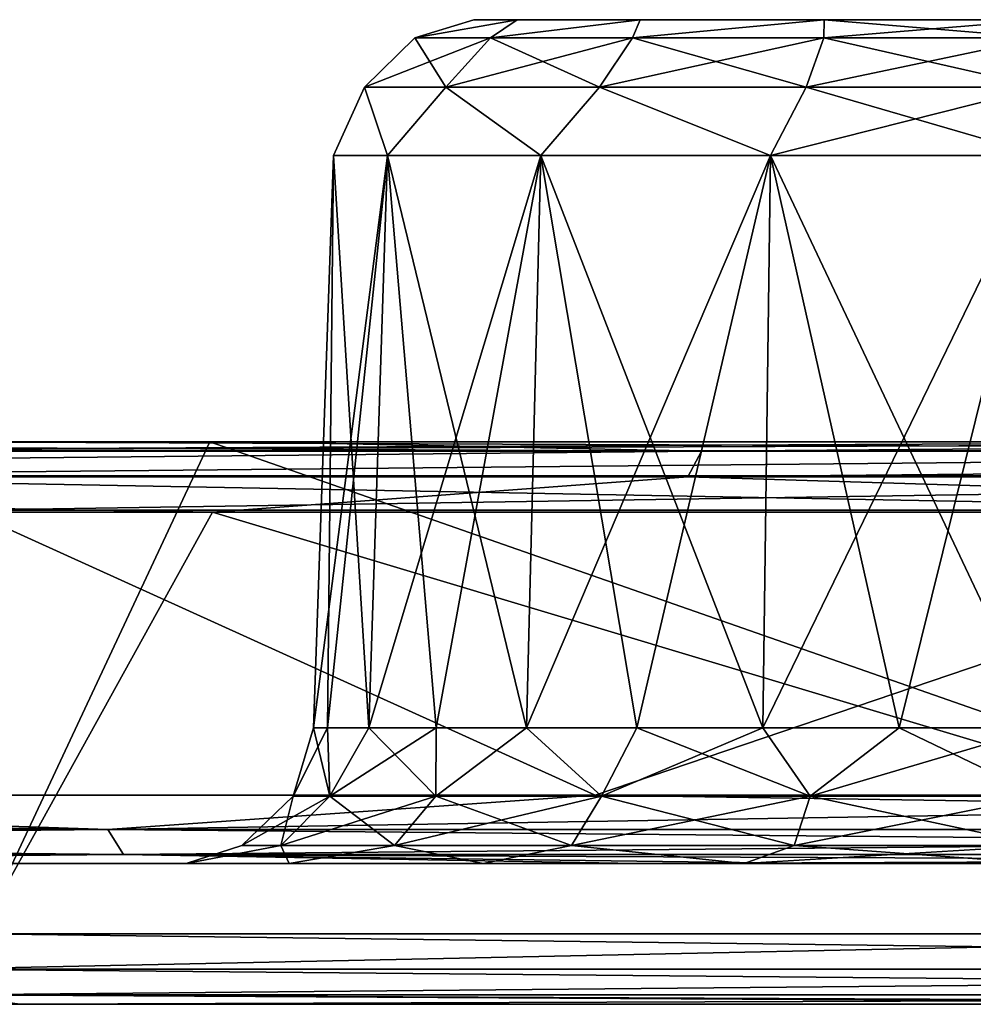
# Model space of a CAD drawing. Header units: millimetres. Extents: x -125 to 125, y -46 to 12.
# Tile 73 of 256: x -72.13 to -68.74, y 9 to 12.5. Entities that reach past the tile are written whole.
import ezdxf

# ---------------------------------------------------------------- set-up
doc = ezdxf.new("R2010")
doc.units = ezdxf.units.MM
doc.header["$LTSCALE"] = 26.699852
for name, color, linetype in [('1', 7, 'CONTINUOUS'), ('107', 7, 'CONTINUOUS'), ('109', 7, 'CONTINUOUS'), ('111', 7, 'CONTINUOUS'), ('113', 7, 'CONTINUOUS'), ('2', 7, 'CONTINUOUS'), ('3', 7, 'CONTINUOUS'), ('35', 7, 'CONTINUOUS'), ('36', 7, 'CONTINUOUS'), ('5', 7, 'CONTINUOUS'), ('6', 7, 'CONTINUOUS'), ('89', 7, 'CONTINUOUS'), ('90', 7, 'CONTINUOUS'), ('93', 7, 'CONTINUOUS'), ('94', 7, 'CONTINUOUS'), ('95', 7, 'CONTINUOUS'), ('97', 7, 'CONTINUOUS'), ('98', 7, 'CONTINUOUS')]:
    doc.layers.add(name, color=color, linetype=linetype)

msp = doc.modelspace()

# ---------------------------------------------------------------- linework, layer by layer
at = {"layer": '1', "linetype": 'CONTINUOUS'}
for points in [[(-76.8367, 11, -98.4716), (-72.491, 11, -92.6556), (-67.2566, 11, -96.5223), (-76.8367, 11, -98.4716)], [(-71.4571, 11, -102.4423), (-76.8367, 11, -98.4716), (-64.8806, 11, -106.7288), (-71.4571, 11, -102.4423)], [(-64.8806, 11, -106.7288), (-76.8367, 11, -98.4716), (-64.8821, 11, -98.1342), (-64.8806, 11, -106.7288)], [(-64.8821, 11, -98.1342), (-76.8367, 11, -98.4716), (-67.2566, 11, -96.5223), (-64.8821, 11, -98.1342)], [(-76.8365, 11, 98.1545), (-67.2566, 11, 96.5223), (-72.491, 11, 92.6556), (-76.8365, 11, 98.1545)], [(-64.8821, 11, 98.1342), (-67.2566, 11, 96.5223), (-76.8365, 11, 98.1545), (-64.8821, 11, 98.1342)], [(-71.3124, 11, 102.2384), (-64.8821, 11, 98.1342), (-76.8365, 11, 98.1545), (-71.3124, 11, 102.2384)], [(-65.6782, 11, -106.2399), (-71.4571, 11, -102.4423), (-64.8806, 11, -106.7288), (-65.6782, 11, -106.2399)], [(-65.5452, 11, 106.0282), (-64.8821, 11, 98.1342), (-71.3124, 11, 102.2384), (-65.5452, 11, 106.0282)]]:
    msp.add_3dface(points, dxfattribs=at)
at = {"layer": '107', "linetype": 'CONTINUOUS'}
for points in [[(-70.5172, 12.5, 34.4656), (-70.3636, 12.5, 35.2376), (-70.3636, 12.5, 33.6937), (-70.5172, 12.5, 34.4656)], [(-70.3636, 12.5, 33.6937), (-69.9263, 12.5, 35.892), (-69.9263, 12.5, 33.0393), (-70.3636, 12.5, 33.6937)], [(-70.3636, 12.5, 35.2376), (-69.9263, 12.5, 35.892), (-70.3636, 12.5, 33.6937), (-70.3636, 12.5, 35.2376)], [(-69.9263, 12.5, 35.892), (-69.2719, 12.5, 36.3293), (-69.9263, 12.5, 33.0393), (-69.9263, 12.5, 35.892)], [(-69.9263, 12.5, 33.0393), (-69.2719, 12.5, 36.3293), (-69.2719, 12.5, 32.602), (-69.9263, 12.5, 33.0393)], [(-69.2719, 12.5, 36.3293), (-68.5, 12.5, 36.4828), (-69.2719, 12.5, 32.602), (-69.2719, 12.5, 36.3293)], [(-68.5, 12.5, 36.4828), (-68.5, 12.5, 32.4485), (-69.2719, 12.5, 32.602), (-68.5, 12.5, 36.4828)]]:
    msp.add_3dface(points, dxfattribs=at)
at = {"layer": '109', "linetype": 'CONTINUOUS'}
for points in [[(-71.0169, 12.0174, 34.4656), (-70.8253, 12.0174, 33.5025), (-71.0879, 9.9826, 34.4656), (-71.0169, 12.0174, 34.4656)], [(-71.0879, 9.9826, 34.4656), (-70.8253, 12.0174, 33.5025), (-71.0382, 9.9826, 33.9608), (-71.0879, 9.9826, 34.4656)], [(-71.0382, 9.9826, 34.9705), (-71.0169, 12.0174, 34.4656), (-71.0879, 9.9826, 34.4656), (-71.0382, 9.9826, 34.9705)], [(-71.0382, 9.9826, 33.9608), (-70.8253, 12.0174, 33.5025), (-70.8909, 9.9826, 33.4753), (-71.0382, 9.9826, 33.9608)], [(-70.8909, 9.9826, 35.456), (-71.0169, 12.0174, 34.4656), (-71.0382, 9.9826, 34.9705), (-70.8909, 9.9826, 35.456)], [(-70.8253, 12.0174, 35.4288), (-71.0169, 12.0174, 34.4656), (-70.8909, 9.9826, 35.456), (-70.8253, 12.0174, 35.4288)], [(-70.8909, 9.9826, 33.4753), (-70.2797, 12.0174, 32.686), (-70.6518, 9.9826, 33.0279), (-70.8909, 9.9826, 33.4753)], [(-70.8253, 12.0174, 33.5025), (-70.2797, 12.0174, 32.686), (-70.8909, 9.9826, 33.4753), (-70.8253, 12.0174, 33.5025)], [(-70.6518, 9.9826, 35.9034), (-70.8253, 12.0174, 35.4288), (-70.8909, 9.9826, 35.456), (-70.6518, 9.9826, 35.9034)], [(-70.3299, 9.9826, 36.2956), (-70.8253, 12.0174, 35.4288), (-70.6518, 9.9826, 35.9034), (-70.3299, 9.9826, 36.2956)], [(-70.2797, 12.0174, 36.2453), (-70.8253, 12.0174, 35.4288), (-70.3299, 9.9826, 36.2956), (-70.2797, 12.0174, 36.2453)], [(-70.6518, 9.9826, 33.0279), (-70.2797, 12.0174, 32.686), (-70.3299, 9.9826, 32.6357), (-70.6518, 9.9826, 33.0279)], [(-69.9378, 9.9826, 36.6174), (-70.2797, 12.0174, 36.2453), (-70.3299, 9.9826, 36.2956), (-69.9378, 9.9826, 36.6174)], [(-70.2797, 12.0174, 32.686), (-69.4632, 12.0174, 32.1404), (-70.3299, 9.9826, 32.6357), (-70.2797, 12.0174, 32.686)], [(-70.3299, 9.9826, 32.6357), (-69.4632, 12.0174, 32.1404), (-69.9378, 9.9826, 32.3139), (-70.3299, 9.9826, 32.6357)], [(-69.4904, 9.9826, 36.8566), (-70.2797, 12.0174, 36.2453), (-69.9378, 9.9826, 36.6174), (-69.4904, 9.9826, 36.8566)], [(-69.4632, 12.0174, 36.7909), (-70.2797, 12.0174, 36.2453), (-69.4904, 9.9826, 36.8566), (-69.4632, 12.0174, 36.7909)], [(-69.9378, 9.9826, 32.3139), (-69.4632, 12.0174, 32.1404), (-69.4904, 9.9826, 32.0747), (-69.9378, 9.9826, 32.3139)], [(-69.0049, 9.9826, 37.0038), (-69.4632, 12.0174, 36.7909), (-69.4904, 9.9826, 36.8566), (-69.0049, 9.9826, 37.0038)], [(-69.4632, 12.0174, 32.1404), (-68.5, 12.0174, 31.9488), (-69.4904, 9.9826, 32.0747), (-69.4632, 12.0174, 32.1404)], [(-69.4904, 9.9826, 32.0747), (-68.5, 12.0174, 31.9488), (-69.0049, 9.9826, 31.9275), (-69.4904, 9.9826, 32.0747)], [(-68.5, 9.9826, 37.0536), (-69.4632, 12.0174, 36.7909), (-69.0049, 9.9826, 37.0038), (-68.5, 9.9826, 37.0536)], [(-68.5, 9.9826, 37.0536), (-68.5, 12.0174, 36.9825), (-69.4632, 12.0174, 36.7909), (-68.5, 9.9826, 37.0536)], [(-68.5, 12.0174, 31.9488), (-68.5, 9.9826, 31.8777), (-69.0049, 9.9826, 31.9275), (-68.5, 12.0174, 31.9488)]]:
    msp.add_3dface(points, dxfattribs=at)
at = {"layer": '111', "linetype": 'CONTINUOUS'}
for points in [[(-70.3636, 12.5, 35.2376), (-70.5172, 12.5, 34.4656), (-70.7275, 12.436, 34.8584), (-70.3636, 12.5, 35.2376)], [(-70.4588, 12.436, 35.5966), (-70.3636, 12.5, 35.2376), (-70.7275, 12.436, 34.8584), (-70.4588, 12.436, 35.5966)], [(-70.5172, 12.5, 34.4656), (-70.3636, 12.5, 33.6937), (-70.7275, 12.436, 34.0729), (-70.5172, 12.5, 34.4656)], [(-70.7275, 12.436, 34.8584), (-70.5172, 12.5, 34.4656), (-70.7275, 12.436, 34.0729), (-70.7275, 12.436, 34.8584)], [(-70.7275, 12.436, 34.0729), (-70.3636, 12.5, 33.6937), (-70.4588, 12.436, 33.3347), (-70.7275, 12.436, 34.0729)], [(-70.3636, 12.5, 33.6937), (-69.9263, 12.5, 33.0393), (-70.4588, 12.436, 33.3347), (-70.3636, 12.5, 33.6937)], [(-70.4588, 12.436, 33.3347), (-69.9263, 12.5, 33.0393), (-69.9539, 12.436, 32.7329), (-70.4588, 12.436, 33.3347)], [(-69.9539, 12.436, 36.1983), (-69.9263, 12.5, 35.892), (-70.4588, 12.436, 35.5966), (-69.9539, 12.436, 36.1983)], [(-69.9263, 12.5, 35.892), (-70.3636, 12.5, 35.2376), (-70.4588, 12.436, 35.5966), (-69.9263, 12.5, 35.892)], [(-69.9263, 12.5, 33.0393), (-69.2719, 12.5, 32.602), (-69.9539, 12.436, 32.7329), (-69.9263, 12.5, 33.0393)], [(-69.9539, 12.436, 32.7329), (-69.2719, 12.5, 32.602), (-69.2736, 12.436, 32.3402), (-69.9539, 12.436, 32.7329)], [(-69.2736, 12.436, 36.5911), (-69.2719, 12.5, 36.3293), (-69.9539, 12.436, 36.1983), (-69.2736, 12.436, 36.5911)], [(-69.2719, 12.5, 36.3293), (-69.9263, 12.5, 35.892), (-69.9539, 12.436, 36.1983), (-69.2719, 12.5, 36.3293)], [(-68.5, 12.5, 32.4485), (-68.5, 12.436, 32.2038), (-69.2736, 12.436, 32.3402), (-68.5, 12.5, 32.4485)], [(-69.2719, 12.5, 32.602), (-68.5, 12.5, 32.4485), (-69.2736, 12.436, 32.3402), (-69.2719, 12.5, 32.602)], [(-68.5, 12.436, 36.7275), (-69.2719, 12.5, 36.3293), (-69.2736, 12.436, 36.5911), (-68.5, 12.436, 36.7275)], [(-68.5, 12.5, 36.4828), (-69.2719, 12.5, 36.3293), (-68.5, 12.436, 36.7275), (-68.5, 12.5, 36.4828)], [(-70.9071, 12.26, 34.0412), (-70.4588, 12.436, 33.3347), (-70.6168, 12.26, 33.2435), (-70.9071, 12.26, 34.0412)], [(-70.7275, 12.436, 34.8584), (-70.7275, 12.436, 34.0729), (-70.9071, 12.26, 34.8901), (-70.7275, 12.436, 34.8584)], [(-70.6168, 12.26, 35.6878), (-70.7275, 12.436, 34.8584), (-70.9071, 12.26, 34.8901), (-70.6168, 12.26, 35.6878)], [(-70.7275, 12.436, 34.0729), (-70.4588, 12.436, 33.3347), (-70.9071, 12.26, 34.0412), (-70.7275, 12.436, 34.0729)], [(-70.9071, 12.26, 34.8901), (-70.7275, 12.436, 34.0729), (-70.9071, 12.26, 34.0412), (-70.9071, 12.26, 34.8901)], [(-70.4588, 12.436, 35.5966), (-70.7275, 12.436, 34.8584), (-70.6168, 12.26, 35.6878), (-70.4588, 12.436, 35.5966)], [(-70.4588, 12.436, 33.3347), (-69.9539, 12.436, 32.7329), (-70.6168, 12.26, 33.2435), (-70.4588, 12.436, 33.3347)], [(-70.6168, 12.26, 33.2435), (-69.9539, 12.436, 32.7329), (-70.0711, 12.26, 32.5933), (-70.6168, 12.26, 33.2435)], [(-70.0711, 12.26, 36.338), (-70.4588, 12.436, 35.5966), (-70.6168, 12.26, 35.6878), (-70.0711, 12.26, 36.338)], [(-69.9539, 12.436, 36.1983), (-70.4588, 12.436, 35.5966), (-70.0711, 12.26, 36.338), (-69.9539, 12.436, 36.1983)], [(-69.9539, 12.436, 32.7329), (-69.2736, 12.436, 32.3402), (-70.0711, 12.26, 32.5933), (-69.9539, 12.436, 32.7329)], [(-70.0711, 12.26, 32.5933), (-69.2736, 12.436, 32.3402), (-69.336, 12.26, 32.1688), (-70.0711, 12.26, 32.5933)], [(-69.336, 12.26, 36.7625), (-69.9539, 12.436, 36.1983), (-70.0711, 12.26, 36.338), (-69.336, 12.26, 36.7625)], [(-69.2736, 12.436, 36.5911), (-69.9539, 12.436, 36.1983), (-69.336, 12.26, 36.7625), (-69.2736, 12.436, 36.5911)], [(-68.5, 12.26, 36.9099), (-69.2736, 12.436, 36.5911), (-69.336, 12.26, 36.7625), (-68.5, 12.26, 36.9099)], [(-69.2736, 12.436, 32.3402), (-68.5, 12.436, 32.2038), (-69.336, 12.26, 32.1688), (-69.2736, 12.436, 32.3402)], [(-68.5, 12.436, 32.2038), (-68.5, 12.26, 32.0214), (-69.336, 12.26, 32.1688), (-68.5, 12.436, 32.2038)], [(-68.5, 12.26, 36.9099), (-68.5, 12.436, 36.7275), (-69.2736, 12.436, 36.5911), (-68.5, 12.26, 36.9099)], [(-71.0169, 12.0174, 34.4656), (-70.9071, 12.26, 34.8901), (-70.9071, 12.26, 34.0412), (-71.0169, 12.0174, 34.4656)], [(-71.0169, 12.0174, 34.4656), (-70.8253, 12.0174, 35.4288), (-70.9071, 12.26, 34.8901), (-71.0169, 12.0174, 34.4656)], [(-70.8253, 12.0174, 33.5025), (-71.0169, 12.0174, 34.4656), (-70.9071, 12.26, 34.0412), (-70.8253, 12.0174, 33.5025)], [(-70.8253, 12.0174, 33.5025), (-70.9071, 12.26, 34.0412), (-70.6168, 12.26, 33.2435), (-70.8253, 12.0174, 33.5025)], [(-70.8253, 12.0174, 35.4288), (-70.6168, 12.26, 35.6878), (-70.9071, 12.26, 34.8901), (-70.8253, 12.0174, 35.4288)], [(-70.8253, 12.0174, 35.4288), (-70.2797, 12.0174, 36.2453), (-70.6168, 12.26, 35.6878), (-70.8253, 12.0174, 35.4288)], [(-70.2797, 12.0174, 32.686), (-70.8253, 12.0174, 33.5025), (-70.6168, 12.26, 33.2435), (-70.2797, 12.0174, 32.686)], [(-70.2797, 12.0174, 36.2453), (-70.0711, 12.26, 36.338), (-70.6168, 12.26, 35.6878), (-70.2797, 12.0174, 36.2453)], [(-70.2797, 12.0174, 32.686), (-70.6168, 12.26, 33.2435), (-70.0711, 12.26, 32.5933), (-70.2797, 12.0174, 32.686)], [(-70.2797, 12.0174, 36.2453), (-69.4632, 12.0174, 36.7909), (-70.0711, 12.26, 36.338), (-70.2797, 12.0174, 36.2453)], [(-69.4632, 12.0174, 32.1404), (-70.2797, 12.0174, 32.686), (-70.0711, 12.26, 32.5933), (-69.4632, 12.0174, 32.1404)], [(-69.4632, 12.0174, 36.7909), (-69.336, 12.26, 36.7625), (-70.0711, 12.26, 36.338), (-69.4632, 12.0174, 36.7909)], [(-69.4632, 12.0174, 32.1404), (-70.0711, 12.26, 32.5933), (-69.336, 12.26, 32.1688), (-69.4632, 12.0174, 32.1404)], [(-69.4632, 12.0174, 36.7909), (-68.5, 12.0174, 36.9825), (-69.336, 12.26, 36.7625), (-69.4632, 12.0174, 36.7909)], [(-68.5, 12.26, 32.0214), (-69.4632, 12.0174, 32.1404), (-69.336, 12.26, 32.1688), (-68.5, 12.26, 32.0214)], [(-68.5, 12.0174, 31.9488), (-69.4632, 12.0174, 32.1404), (-68.5, 12.26, 32.0214), (-68.5, 12.0174, 31.9488)], [(-68.5, 12.0174, 36.9825), (-68.5, 12.26, 36.9099), (-69.336, 12.26, 36.7625), (-68.5, 12.0174, 36.9825)]]:
    msp.add_3dface(points, dxfattribs=at)
at = {"layer": '113', "linetype": 'CONTINUOUS'}
for points in [[(-71.0879, 9.9826, 34.4656), (-71.0382, 9.9826, 33.9608), (-71.1605, 9.74, 34.4656), (-71.0879, 9.9826, 34.4656)], [(-71.0879, 9.9826, 34.4656), (-71.1605, 9.74, 34.4656), (-71.0303, 9.74, 35.2878), (-71.0879, 9.9826, 34.4656)], [(-71.0382, 9.9826, 33.9608), (-71.0303, 9.74, 33.6435), (-71.1605, 9.74, 34.4656), (-71.0382, 9.9826, 33.9608)], [(-71.0382, 9.9826, 34.9705), (-71.0879, 9.9826, 34.4656), (-71.0303, 9.74, 35.2878), (-71.0382, 9.9826, 34.9705)], [(-70.8909, 9.9826, 35.456), (-71.0382, 9.9826, 34.9705), (-71.0303, 9.74, 35.2878), (-70.8909, 9.9826, 35.456)], [(-71.0382, 9.9826, 33.9608), (-70.8909, 9.9826, 33.4753), (-71.0303, 9.74, 33.6435), (-71.0382, 9.9826, 33.9608)], [(-70.8909, 9.9826, 35.456), (-71.0303, 9.74, 35.2878), (-70.6524, 9.74, 36.0295), (-70.8909, 9.9826, 35.456)], [(-70.8909, 9.9826, 33.4753), (-70.6518, 9.9826, 33.0279), (-71.0303, 9.74, 33.6435), (-70.8909, 9.9826, 33.4753)], [(-70.6518, 9.9826, 33.0279), (-70.6524, 9.74, 32.9018), (-71.0303, 9.74, 33.6435), (-70.6518, 9.9826, 33.0279)], [(-70.6518, 9.9826, 35.9034), (-70.8909, 9.9826, 35.456), (-70.6524, 9.74, 36.0295), (-70.6518, 9.9826, 35.9034)], [(-70.3299, 9.9826, 36.2956), (-70.6524, 9.74, 36.0295), (-70.0638, 9.74, 36.6181), (-70.3299, 9.9826, 36.2956)], [(-70.3299, 9.9826, 36.2956), (-70.6518, 9.9826, 35.9034), (-70.6524, 9.74, 36.0295), (-70.3299, 9.9826, 36.2956)], [(-70.6518, 9.9826, 33.0279), (-70.3299, 9.9826, 32.6357), (-70.6524, 9.74, 32.9018), (-70.6518, 9.9826, 33.0279)], [(-70.3299, 9.9826, 32.6357), (-70.0638, 9.74, 32.3132), (-70.6524, 9.74, 32.9018), (-70.3299, 9.9826, 32.6357)], [(-69.9378, 9.9826, 36.6174), (-70.3299, 9.9826, 36.2956), (-70.0638, 9.74, 36.6181), (-69.9378, 9.9826, 36.6174)], [(-70.3299, 9.9826, 32.6357), (-69.9378, 9.9826, 32.3139), (-70.0638, 9.74, 32.3132), (-70.3299, 9.9826, 32.6357)], [(-69.9378, 9.9826, 36.6174), (-70.0638, 9.74, 36.6181), (-69.3221, 9.74, 36.996), (-69.9378, 9.9826, 36.6174)], [(-69.4904, 9.9826, 32.0747), (-69.3221, 9.74, 31.9353), (-70.0638, 9.74, 32.3132), (-69.4904, 9.9826, 32.0747)], [(-69.9378, 9.9826, 32.3139), (-69.4904, 9.9826, 32.0747), (-70.0638, 9.74, 32.3132), (-69.9378, 9.9826, 32.3139)], [(-69.4904, 9.9826, 36.8566), (-69.9378, 9.9826, 36.6174), (-69.3221, 9.74, 36.996), (-69.4904, 9.9826, 36.8566)], [(-69.0049, 9.9826, 37.0038), (-69.4904, 9.9826, 36.8566), (-69.3221, 9.74, 36.996), (-69.0049, 9.9826, 37.0038)], [(-69.4904, 9.9826, 32.0747), (-69.0049, 9.9826, 31.9275), (-69.3221, 9.74, 31.9353), (-69.4904, 9.9826, 32.0747)], [(-68.5, 9.74, 37.1262), (-69.0049, 9.9826, 37.0038), (-69.3221, 9.74, 36.996), (-68.5, 9.74, 37.1262)], [(-68.5, 9.9826, 31.8777), (-68.5, 9.74, 31.8051), (-69.3221, 9.74, 31.9353), (-68.5, 9.9826, 31.8777)], [(-69.0049, 9.9826, 31.9275), (-68.5, 9.9826, 31.8777), (-69.3221, 9.74, 31.9353), (-69.0049, 9.9826, 31.9275)], [(-68.5, 9.9826, 37.0536), (-69.0049, 9.9826, 37.0038), (-68.5, 9.74, 37.1262), (-68.5, 9.9826, 37.0536)], [(-71.0303, 9.74, 33.6435), (-71.3429, 9.564, 34.4656), (-71.1605, 9.74, 34.4656), (-71.0303, 9.74, 33.6435)], [(-71.3429, 9.564, 34.4656), (-71.2037, 9.564, 35.3441), (-71.1605, 9.74, 34.4656), (-71.3429, 9.564, 34.4656)], [(-71.2037, 9.564, 33.5871), (-71.3429, 9.564, 34.4656), (-71.0303, 9.74, 33.6435), (-71.2037, 9.564, 33.5871)], [(-71.1605, 9.74, 34.4656), (-71.2037, 9.564, 35.3441), (-71.0303, 9.74, 35.2878), (-71.1605, 9.74, 34.4656)], [(-71.2037, 9.564, 35.3441), (-70.7999, 9.564, 36.1367), (-71.0303, 9.74, 35.2878), (-71.2037, 9.564, 35.3441)], [(-70.6524, 9.74, 32.9018), (-71.2037, 9.564, 33.5871), (-71.0303, 9.74, 33.6435), (-70.6524, 9.74, 32.9018)], [(-70.7999, 9.564, 32.7946), (-71.2037, 9.564, 33.5871), (-70.6524, 9.74, 32.9018), (-70.7999, 9.564, 32.7946)], [(-71.0303, 9.74, 35.2878), (-70.7999, 9.564, 36.1367), (-70.6524, 9.74, 36.0295), (-71.0303, 9.74, 35.2878)], [(-70.7999, 9.564, 36.1367), (-70.171, 9.564, 36.7656), (-70.6524, 9.74, 36.0295), (-70.7999, 9.564, 36.1367)], [(-70.171, 9.564, 32.1657), (-70.7999, 9.564, 32.7946), (-70.0638, 9.74, 32.3132), (-70.171, 9.564, 32.1657)], [(-70.0638, 9.74, 32.3132), (-70.7999, 9.564, 32.7946), (-70.6524, 9.74, 32.9018), (-70.0638, 9.74, 32.3132)], [(-70.6524, 9.74, 36.0295), (-70.171, 9.564, 36.7656), (-70.0638, 9.74, 36.6181), (-70.6524, 9.74, 36.0295)], [(-70.171, 9.564, 36.7656), (-69.3785, 9.564, 37.1694), (-70.0638, 9.74, 36.6181), (-70.171, 9.564, 36.7656)], [(-69.3221, 9.74, 31.9353), (-70.171, 9.564, 32.1657), (-70.0638, 9.74, 32.3132), (-69.3221, 9.74, 31.9353)], [(-69.3785, 9.564, 31.7619), (-70.171, 9.564, 32.1657), (-69.3221, 9.74, 31.9353), (-69.3785, 9.564, 31.7619)], [(-70.0638, 9.74, 36.6181), (-69.3785, 9.564, 37.1694), (-69.3221, 9.74, 36.996), (-70.0638, 9.74, 36.6181)], [(-68.5, 9.74, 31.8051), (-68.5, 9.564, 31.6228), (-69.3785, 9.564, 31.7619), (-68.5, 9.74, 31.8051)], [(-68.5, 9.74, 31.8051), (-69.3785, 9.564, 31.7619), (-69.3221, 9.74, 31.9353), (-68.5, 9.74, 31.8051)], [(-69.3785, 9.564, 37.1694), (-68.5, 9.564, 37.3085), (-69.3221, 9.74, 36.996), (-69.3785, 9.564, 37.1694)], [(-68.5, 9.564, 37.3085), (-68.5, 9.74, 37.1262), (-69.3221, 9.74, 36.996), (-68.5, 9.564, 37.3085)], [(-71.1739, 9.5, 36.0095), (-71.2037, 9.564, 35.3441), (-71.5407, 9.5, 35.0018), (-71.1739, 9.5, 36.0095)], [(-71.5407, 9.5, 35.0018), (-71.3429, 9.564, 34.4656), (-71.5407, 9.5, 33.9295), (-71.5407, 9.5, 35.0018)], [(-71.2037, 9.564, 35.3441), (-71.3429, 9.564, 34.4656), (-71.5407, 9.5, 35.0018), (-71.2037, 9.564, 35.3441)], [(-71.5407, 9.5, 33.9295), (-71.2037, 9.564, 33.5871), (-71.1739, 9.5, 32.9218), (-71.5407, 9.5, 33.9295)], [(-71.3429, 9.564, 34.4656), (-71.2037, 9.564, 33.5871), (-71.5407, 9.5, 33.9295), (-71.3429, 9.564, 34.4656)], [(-70.7999, 9.564, 36.1367), (-71.2037, 9.564, 35.3441), (-71.1739, 9.5, 36.0095), (-70.7999, 9.564, 36.1367)], [(-71.2037, 9.564, 33.5871), (-70.7999, 9.564, 32.7946), (-71.1739, 9.5, 32.9218), (-71.2037, 9.564, 33.5871)], [(-70.4846, 9.5, 36.8309), (-70.7999, 9.564, 36.1367), (-71.1739, 9.5, 36.0095), (-70.4846, 9.5, 36.8309)], [(-71.1739, 9.5, 32.9218), (-70.7999, 9.564, 32.7946), (-70.4846, 9.5, 32.1004), (-71.1739, 9.5, 32.9218)], [(-70.171, 9.564, 36.7656), (-70.7999, 9.564, 36.1367), (-70.4846, 9.5, 36.8309), (-70.171, 9.564, 36.7656)], [(-70.7999, 9.564, 32.7946), (-70.171, 9.564, 32.1657), (-70.4846, 9.5, 32.1004), (-70.7999, 9.564, 32.7946)], [(-69.5559, 9.5, 37.3671), (-70.171, 9.564, 36.7656), (-70.4846, 9.5, 36.8309), (-69.5559, 9.5, 37.3671)], [(-70.4846, 9.5, 32.1004), (-70.171, 9.564, 32.1657), (-69.5559, 9.5, 31.5642), (-70.4846, 9.5, 32.1004)], [(-70.171, 9.564, 32.1657), (-69.3785, 9.564, 31.7619), (-69.5559, 9.5, 31.5642), (-70.171, 9.564, 32.1657)], [(-69.3785, 9.564, 37.1694), (-70.171, 9.564, 36.7656), (-69.5559, 9.5, 37.3671), (-69.3785, 9.564, 37.1694)], [(-69.3785, 9.564, 31.7619), (-68.5, 9.564, 31.6228), (-69.5559, 9.5, 31.5642), (-69.3785, 9.564, 31.7619)], [(-68.5, 9.564, 31.6228), (-68.5, 9.5, 31.378), (-69.5559, 9.5, 31.5642), (-68.5, 9.564, 31.6228)], [(-68.5, 9.5, 37.5533), (-69.3785, 9.564, 37.1694), (-69.5559, 9.5, 37.3671), (-68.5, 9.5, 37.5533)], [(-68.5, 9.5, 37.5533), (-68.5, 9.564, 37.3085), (-69.3785, 9.564, 37.1694), (-68.5, 9.5, 37.5533)]]:
    msp.add_3dface(points, dxfattribs=at)
at = {"layer": '2', "linetype": 'CONTINUOUS'}
for points in [[(-81.2566, 9.5, -73.0618), (-69.2991, 9.5, -82.5908), (-81.2612, 9.5, -84.3389), (-81.2566, 9.5, -73.0618)], [(-69.2991, 9.5, -82.5908), (-69.2992, 9.5, -94.4143), (-81.2612, 9.5, -84.3389), (-69.2991, 9.5, -82.5908)], [(-81.2612, 9.5, 84.3389), (-69.2991, 9.5, 82.5908), (-81.2566, 9.5, 73.0618), (-81.2612, 9.5, 84.3389)], [(-80.3708, 9.5, 85.1879), (-69.2991, 9.5, 82.5908), (-81.2612, 9.5, 84.3389), (-80.3708, 9.5, 85.1879)], [(-81.2612, 9.5, -84.3389), (-69.2992, 9.5, -94.4143), (-80.3708, 9.5, -85.1879), (-81.2612, 9.5, -84.3389)], [(-81.2566, 9.5, -5.6201), (-69.2991, 9.5, -11.7987), (-81.2566, 9.5, -16.8604), (-81.2566, 9.5, -5.6201)], [(-69.2991, 9.5, -11.7987), (-69.2991, 9.5, -23.5974), (-81.2566, 9.5, -16.8604), (-69.2991, 9.5, -11.7987)], [(-81.2566, 9.5, 5.6201), (-69.2991, 9.5, 0), (-81.2566, 9.5, -5.6201), (-81.2566, 9.5, 5.6201)], [(-69.2991, 9.5, 0), (-69.2991, 9.5, -11.7987), (-81.2566, 9.5, -5.6201), (-69.2991, 9.5, 0)], [(-81.2566, 9.5, -16.8604), (-69.2991, 9.5, -23.5974), (-81.2566, 9.5, -28.1007), (-81.2566, 9.5, -16.8604)], [(-69.2991, 9.5, -23.5974), (-69.2991, 9.5, -35.396), (-81.2566, 9.5, -28.1007), (-69.2991, 9.5, -23.5974)], [(-69.2991, 9.5, 11.7987), (-69.2991, 9.5, 0), (-81.2566, 9.5, 5.6201), (-69.2991, 9.5, 11.7987)], [(-81.2566, 9.5, 28.1007), (-69.2991, 9.5, 23.5974), (-81.2566, 9.5, 16.8604), (-81.2566, 9.5, 28.1007)], [(-81.2566, 9.5, 16.8604), (-69.2991, 9.5, 11.7987), (-81.2566, 9.5, 5.6201), (-81.2566, 9.5, 16.8604)], [(-69.2991, 9.5, -70.7921), (-69.2991, 9.5, -82.5908), (-81.2566, 9.5, -73.0618), (-69.2991, 9.5, -70.7921)], [(-81.2566, 9.5, -50.5812), (-69.2991, 9.5, -58.9934), (-81.2566, 9.5, -61.8215), (-81.2566, 9.5, -50.5812)], [(-69.2991, 9.5, -58.9934), (-69.2991, 9.5, -70.7921), (-81.2566, 9.5, -61.8215), (-69.2991, 9.5, -58.9934)], [(-81.2566, 9.5, -39.341), (-69.2991, 9.5, -47.1947), (-81.2566, 9.5, -50.5812), (-81.2566, 9.5, -39.341)], [(-81.2566, 9.5, -61.8215), (-69.2991, 9.5, -70.7921), (-81.2566, 9.5, -73.0618), (-81.2566, 9.5, -61.8215)], [(-69.2991, 9.5, -47.1947), (-69.2991, 9.5, -58.9934), (-81.2566, 9.5, -50.5812), (-69.2991, 9.5, -47.1947)], [(-81.2566, 9.5, -28.1007), (-69.2991, 9.5, -35.396), (-81.2566, 9.5, -39.341), (-81.2566, 9.5, -28.1007)], [(-69.2991, 9.5, -35.396), (-69.2991, 9.5, -47.1947), (-81.2566, 9.5, -39.341), (-69.2991, 9.5, -35.396)], [(-69.2991, 9.5, 47.1947), (-69.2991, 9.5, 35.396), (-81.2566, 9.5, 39.341), (-69.2991, 9.5, 47.1947)], [(-81.2566, 9.5, 61.8215), (-69.2991, 9.5, 58.9934), (-81.2566, 9.5, 50.5812), (-81.2566, 9.5, 61.8215)], [(-69.2991, 9.5, 58.9934), (-69.2991, 9.5, 47.1947), (-81.2566, 9.5, 50.5812), (-69.2991, 9.5, 58.9934)], [(-81.2566, 9.5, 73.0618), (-69.2991, 9.5, 70.7921), (-81.2566, 9.5, 61.8215), (-81.2566, 9.5, 73.0618)], [(-69.2991, 9.5, 23.5974), (-69.2991, 9.5, 11.7987), (-81.2566, 9.5, 16.8604), (-69.2991, 9.5, 23.5974)], [(-81.2566, 9.5, 39.341), (-69.2991, 9.5, 35.396), (-81.2566, 9.5, 28.1007), (-81.2566, 9.5, 39.341)], [(-69.2991, 9.5, 35.396), (-69.2991, 9.5, 23.5974), (-81.2566, 9.5, 28.1007), (-69.2991, 9.5, 35.396)], [(-81.2566, 9.5, 50.5812), (-69.2991, 9.5, 47.1947), (-81.2566, 9.5, 39.341), (-81.2566, 9.5, 50.5812)], [(-69.2991, 9.5, 82.5908), (-69.2991, 9.5, 70.7921), (-81.2566, 9.5, 73.0618), (-69.2991, 9.5, 82.5908)], [(-69.2991, 9.5, 70.7921), (-69.2991, 9.5, 58.9934), (-81.2566, 9.5, 61.8215), (-69.2991, 9.5, 70.7921)], [(-75.2816, 9.5, 89.7169), (-69.2991, 9.5, 82.5908), (-80.3708, 9.5, 85.1879), (-75.2816, 9.5, 89.7169)], [(-80.3708, 9.5, -85.1879), (-69.2992, 9.5, -94.4143), (-75.2816, 9.5, -89.7169), (-80.3708, 9.5, -85.1879)], [(-69.9376, 9.5, 93.9423), (-69.2991, 9.5, 82.5908), (-75.2816, 9.5, 89.7169), (-69.9376, 9.5, 93.9423)], [(-75.2816, 9.5, -89.7169), (-69.2992, 9.5, -94.4143), (-69.9376, 9.5, -93.9423), (-75.2816, 9.5, -89.7169)], [(-69.2992, 9.5, 94.4143), (-69.2991, 9.5, 82.5908), (-69.9376, 9.5, 93.9423), (-69.2992, 9.5, 94.4143)], [(-69.2992, 9.5, -94.4143), (-57.3438, 9.5, -102.1182), (-64.3571, 9.5, -97.8499), (-69.2992, 9.5, -94.4143)], [(-69.2991, 9.5, -82.5908), (-57.3415, 9.5, -90.7402), (-69.2992, 9.5, -94.4143), (-69.2991, 9.5, -82.5908)], [(-57.3415, 9.5, -90.7402), (-57.3438, 9.5, -102.1182), (-69.2992, 9.5, -94.4143), (-57.3415, 9.5, -90.7402)], [(-64.3571, 9.5, 97.8499), (-57.3415, 9.5, 90.7402), (-69.2992, 9.5, 94.4143), (-64.3571, 9.5, 97.8499)], [(-69.2992, 9.5, 94.4143), (-57.3415, 9.5, 90.7402), (-69.2991, 9.5, 82.5908), (-69.2992, 9.5, 94.4143)], [(-57.3415, 9.5, 68.0551), (-57.3415, 9.5, 56.7126), (-69.2991, 9.5, 58.9934), (-57.3415, 9.5, 68.0551)], [(-69.2991, 9.5, 70.7921), (-57.3415, 9.5, 68.0551), (-69.2991, 9.5, 58.9934), (-69.2991, 9.5, 70.7921)], [(-57.3415, 9.5, 56.7126), (-57.3415, 9.5, 45.3701), (-69.2991, 9.5, 47.1947), (-57.3415, 9.5, 56.7126)], [(-69.2991, 9.5, -70.7921), (-57.3415, 9.5, -79.3976), (-69.2991, 9.5, -82.5908), (-69.2991, 9.5, -70.7921)], [(-57.3415, 9.5, -79.3976), (-57.3415, 9.5, -90.7402), (-69.2991, 9.5, -82.5908), (-57.3415, 9.5, -79.3976)], [(-69.2991, 9.5, 58.9934), (-57.3415, 9.5, 56.7126), (-69.2991, 9.5, 47.1947), (-69.2991, 9.5, 58.9934)], [(-57.3415, 9.5, 45.3701), (-57.3415, 9.5, 34.0276), (-69.2991, 9.5, 35.396), (-57.3415, 9.5, 45.3701)], [(-57.3415, 9.5, 90.7402), (-57.3415, 9.5, 79.3976), (-69.2991, 9.5, 82.5908), (-57.3415, 9.5, 90.7402)], [(-57.3415, 9.5, 79.3976), (-57.3415, 9.5, 68.0551), (-69.2991, 9.5, 70.7921), (-57.3415, 9.5, 79.3976)], [(-69.2991, 9.5, 82.5908), (-57.3415, 9.5, 79.3976), (-69.2991, 9.5, 70.7921), (-69.2991, 9.5, 82.5908)], [(-69.2991, 9.5, 11.7987), (-57.3415, 9.5, 0), (-69.2991, 9.5, 0), (-69.2991, 9.5, 11.7987)], [(-57.3415, 9.5, -11.3425), (-57.3415, 9.5, -22.685), (-69.2991, 9.5, -11.7987), (-57.3415, 9.5, -11.3425)], [(-57.3415, 9.5, -56.7126), (-57.3415, 9.5, -68.0551), (-69.2991, 9.5, -58.9934), (-57.3415, 9.5, -56.7126)], [(-69.2991, 9.5, 0), (-57.3415, 9.5, -11.3425), (-69.2991, 9.5, -11.7987), (-69.2991, 9.5, 0)], [(-69.2991, 9.5, -35.396), (-57.3415, 9.5, -45.3701), (-69.2991, 9.5, -47.1947), (-69.2991, 9.5, -35.396)], [(-57.3415, 9.5, -45.3701), (-57.3415, 9.5, -56.7126), (-69.2991, 9.5, -47.1947), (-57.3415, 9.5, -45.3701)], [(-69.2991, 9.5, -23.5974), (-57.3415, 9.5, -34.0276), (-69.2991, 9.5, -35.396), (-69.2991, 9.5, -23.5974)], [(-57.3415, 9.5, -22.685), (-57.3415, 9.5, -34.0276), (-69.2991, 9.5, -23.5974), (-57.3415, 9.5, -22.685)], [(-69.2991, 9.5, -11.7987), (-57.3415, 9.5, -22.685), (-69.2991, 9.5, -23.5974), (-69.2991, 9.5, -11.7987)], [(-57.3415, 9.5, -34.0276), (-57.3415, 9.5, -45.3701), (-69.2991, 9.5, -35.396), (-57.3415, 9.5, -34.0276)], [(-69.2991, 9.5, -58.9934), (-57.3415, 9.5, -68.0551), (-69.2991, 9.5, -70.7921), (-69.2991, 9.5, -58.9934)], [(-69.2991, 9.5, 47.1947), (-57.3415, 9.5, 45.3701), (-69.2991, 9.5, 35.396), (-69.2991, 9.5, 47.1947)], [(-57.3415, 9.5, 34.0276), (-57.3415, 9.5, 22.685), (-69.2991, 9.5, 23.5974), (-57.3415, 9.5, 34.0276)], [(-69.2991, 9.5, 35.396), (-57.3415, 9.5, 34.0276), (-69.2991, 9.5, 23.5974), (-69.2991, 9.5, 35.396)], [(-57.3415, 9.5, 22.685), (-57.3415, 9.5, 11.3425), (-69.2991, 9.5, 11.7987), (-57.3415, 9.5, 22.685)], [(-69.2991, 9.5, 23.5974), (-57.3415, 9.5, 22.685), (-69.2991, 9.5, 11.7987), (-69.2991, 9.5, 23.5974)], [(-57.3415, 9.5, 11.3425), (-57.3415, 9.5, 0), (-69.2991, 9.5, 11.7987), (-57.3415, 9.5, 11.3425)], [(-57.3415, 9.5, -68.0551), (-57.3415, 9.5, -79.3976), (-69.2991, 9.5, -70.7921), (-57.3415, 9.5, -68.0551)], [(-69.2991, 9.5, -47.1947), (-57.3415, 9.5, -56.7126), (-69.2991, 9.5, -58.9934), (-69.2991, 9.5, -47.1947)], [(-57.3415, 9.5, 0), (-57.3415, 9.5, -11.3425), (-69.2991, 9.5, 0), (-57.3415, 9.5, 0)]]:
    msp.add_3dface(points, dxfattribs=at)
at = {"layer": '3', "linetype": 'CONTINUOUS'}
for points in [[(-76.8378, 9, 98.1535), (-64.8801, 9, 106.4365), (-72.1327, 9, 101.6613), (-76.8378, 9, 98.1535)], [(-76.834, 9, 86.5793), (-64.8765, 9, 94.575), (-76.8378, 9, 98.1535), (-76.834, 9, 86.5793)], [(-64.8765, 9, 94.575), (-64.8801, 9, 106.4365), (-76.8378, 9, 98.1535), (-64.8765, 9, 94.575)], [(-72.1327, 9, -101.6613), (-64.8765, 9, -94.575), (-76.8378, 9, -98.1535), (-72.1327, 9, -101.6613)], [(-76.8378, 9, -98.1535), (-64.8765, 9, -94.575), (-76.834, 9, -86.5793), (-76.8378, 9, -98.1535)], [(-76.834, 9, 75.0354), (-64.8765, 9, 82.7531), (-76.834, 9, 86.5793), (-76.834, 9, 75.0354)], [(-64.8765, 9, 82.7531), (-64.8765, 9, 94.575), (-76.834, 9, 86.5793), (-64.8765, 9, 82.7531)], [(-76.834, 9, 63.4915), (-64.8765, 9, 70.9312), (-76.834, 9, 75.0354), (-76.834, 9, 63.4915)], [(-64.8765, 9, 70.9312), (-64.8765, 9, 82.7531), (-76.834, 9, 75.0354), (-64.8765, 9, 70.9312)], [(-64.8765, 9, -94.575), (-64.8765, 9, -82.7531), (-76.834, 9, -86.5793), (-64.8765, 9, -94.575)], [(-76.834, 9, -17.3159), (-64.8765, 9, -11.8219), (-76.834, 9, -5.772), (-76.834, 9, -17.3159)], [(-64.8765, 9, -11.8219), (-64.8765, 9), (-76.834, 9, -5.772), (-64.8765, 9, -11.8219)], [(-76.834, 9, -28.8598), (-64.8765, 9, -23.6437), (-76.834, 9, -17.3159), (-76.834, 9, -28.8598)], [(-64.8765, 9, -23.6437), (-64.8765, 9, -11.8219), (-76.834, 9, -17.3159), (-64.8765, 9, -23.6437)], [(-76.834, 9, -40.4037), (-64.8765, 9, -35.4656), (-76.834, 9, -28.8598), (-76.834, 9, -40.4037)], [(-64.8765, 9, -35.4656), (-64.8765, 9, -23.6437), (-76.834, 9, -28.8598), (-64.8765, 9, -35.4656)], [(-76.834, 9, -51.9476), (-64.8765, 9, -47.2875), (-76.834, 9, -40.4037), (-76.834, 9, -51.9476)], [(-64.8765, 9, -47.2875), (-64.8765, 9, -35.4656), (-76.834, 9, -40.4037), (-64.8765, 9, -47.2875)], [(-64.8765, 9), (-64.8765, 9, 11.8219), (-76.834, 9, 5.772), (-64.8765, 9)], [(-76.834, 9, 51.9476), (-64.8765, 9, 59.1094), (-76.834, 9, 63.4915), (-76.834, 9, 51.9476)], [(-64.8765, 9, 59.1094), (-64.8765, 9, 70.9312), (-76.834, 9, 63.4915), (-64.8765, 9, 59.1094)], [(-76.834, 9, 40.4037), (-64.8765, 9, 47.2875), (-76.834, 9, 51.9476), (-76.834, 9, 40.4037)], [(-64.8765, 9, 47.2875), (-64.8765, 9, 59.1094), (-76.834, 9, 51.9476), (-64.8765, 9, 47.2875)], [(-76.834, 9, 28.8598), (-64.8765, 9, 35.4656), (-76.834, 9, 40.4037), (-76.834, 9, 28.8598)], [(-64.8765, 9, 35.4656), (-64.8765, 9, 47.2875), (-76.834, 9, 40.4037), (-64.8765, 9, 35.4656)], [(-76.834, 9, 17.3159), (-64.8765, 9, 23.6437), (-76.834, 9, 28.8598), (-76.834, 9, 17.3159)], [(-64.8765, 9, 23.6437), (-64.8765, 9, 35.4656), (-76.834, 9, 28.8598), (-64.8765, 9, 23.6437)], [(-76.834, 9, 5.772), (-64.8765, 9, 11.8219), (-76.834, 9, 17.3159), (-76.834, 9, 5.772)], [(-64.8765, 9, 11.8219), (-64.8765, 9, 23.6437), (-76.834, 9, 17.3159), (-64.8765, 9, 11.8219)], [(-76.834, 9, -5.772), (-64.8765, 9), (-76.834, 9, 5.772), (-76.834, 9, -5.772)], [(-76.834, 9, -63.4915), (-64.8765, 9, -59.1094), (-76.834, 9, -51.9476), (-76.834, 9, -63.4915)], [(-64.8765, 9, -59.1094), (-64.8765, 9, -47.2875), (-76.834, 9, -51.9476), (-64.8765, 9, -59.1094)], [(-76.834, 9, -75.0354), (-64.8765, 9, -70.9312), (-76.834, 9, -63.4915), (-76.834, 9, -75.0354)], [(-64.8765, 9, -70.9312), (-64.8765, 9, -59.1094), (-76.834, 9, -63.4915), (-64.8765, 9, -70.9312)], [(-76.834, 9, -86.5793), (-64.8765, 9, -82.7531), (-76.834, 9, -75.0354), (-76.834, 9, -86.5793)], [(-64.8765, 9, -82.7531), (-64.8765, 9, -70.9312), (-76.834, 9, -75.0354), (-64.8765, 9, -82.7531)], [(-72.1327, 9, 101.6613), (-64.8801, 9, 106.4365), (-66.319, 9, 105.5459), (-72.1327, 9, 101.6613)], [(-66.319, 9, -105.5459), (-64.8765, 9, -94.575), (-72.1327, 9, -101.6613), (-66.319, 9, -105.5459)]]:
    msp.add_3dface(points, dxfattribs=at)
at = {"layer": '35', "linetype": 'CONTINUOUS'}
for points in [[(-75.4421, 9.7435, -89.9084), (-70.0868, 9.7435, -94.1429), (-72.3219, 10.7565, -92.4706), (-75.4421, 9.7435, -89.9084)], [(-72.3219, 10.7565, -92.4706), (-70.0868, 9.7435, -94.1429), (-67.0992, 10.7565, -96.3273), (-72.3219, 10.7565, -92.4706)], [(-70.0868, 9.7435, -94.1429), (-64.4943, 9.7435, -98.0588), (-67.0992, 10.7565, -96.3273), (-70.0868, 9.7435, -94.1429)]]:
    msp.add_3dface(points, dxfattribs=at)
at = {"layer": '36', "linetype": 'CONTINUOUS'}
for points in [[(-75.4421, 9.7435, 89.9084), (-72.3219, 10.7565, 92.4706), (-70.0868, 9.7435, 94.1429), (-75.4421, 9.7435, 89.9084)], [(-72.3219, 10.7565, 92.4706), (-67.0992, 10.7565, 96.3273), (-70.0868, 9.7435, 94.1429), (-72.3219, 10.7565, 92.4706)], [(-70.0868, 9.7435, 94.1429), (-67.0992, 10.7565, 96.3273), (-64.4943, 9.7435, 98.0588), (-70.0868, 9.7435, 94.1429)]]:
    msp.add_3dface(points, dxfattribs=at)
at = {"layer": '5', "linetype": 'CONTINUOUS'}
for points in [[(-76.8367, 11, -98.4716), (-71.4571, 11, -102.4423), (-72.2773, 9.25, -101.8653), (-76.8367, 11, -98.4716)], [(-72.2773, 9.25, -101.8653), (-71.4571, 11, -102.4423), (-66.4519, 9.25, -105.7577), (-72.2773, 9.25, -101.8653)], [(-71.4571, 11, -102.4423), (-65.6782, 11, -106.2399), (-66.4519, 9.25, -105.7577), (-71.4571, 11, -102.4423)]]:
    msp.add_3dface(points, dxfattribs=at)
at = {"layer": '6', "linetype": 'CONTINUOUS'}
for points in [[(-77.0068, 10.75, 98.3386), (-72.2773, 9.25, 101.8653), (-71.4475, 10.75, 102.449), (-77.0068, 10.75, 98.3386)], [(-72.2773, 9.25, 101.8653), (-66.4519, 9.25, 105.7577), (-71.4475, 10.75, 102.449), (-72.2773, 9.25, 101.8653)], [(-71.4475, 10.75, 102.449), (-66.4519, 9.25, 105.7577), (-65.6692, 10.75, 106.2455), (-71.4475, 10.75, 102.449)]]:
    msp.add_3dface(points, dxfattribs=at)
at = {"layer": '89', "linetype": 'CONTINUOUS'}
for points in [[(-62.4343, 9.1251, 108.1395), (-72.2773, 9.25, 101.8653), (-72.4309, 9.1251, 101.715), (-62.4343, 9.1251, 108.1395)], [(-66.4519, 9.25, 105.7577), (-72.2773, 9.25, 101.8653), (-62.4343, 9.1251, 108.1395), (-66.4519, 9.25, 105.7577)], [(-62.3886, 9.0335, 108.0602), (-72.4309, 9.1251, 101.715), (-72.3778, 9.0335, 101.6404), (-62.3886, 9.0335, 108.0602)], [(-62.4343, 9.1251, 108.1395), (-72.4309, 9.1251, 101.715), (-62.3886, 9.0335, 108.0602), (-62.4343, 9.1251, 108.1395)], [(-72.1327, 9, 101.6613), (-66.319, 9, 105.5459), (-72.3778, 9.0335, 101.6404), (-72.1327, 9, 101.6613)], [(-64.8801, 9, 106.4365), (-62.3886, 9.0335, 108.0602), (-72.3778, 9.0335, 101.6404), (-64.8801, 9, 106.4365)], [(-66.319, 9, 105.5459), (-64.8801, 9, 106.4365), (-72.3778, 9.0335, 101.6404), (-66.319, 9, 105.5459)]]:
    msp.add_3dface(points, dxfattribs=at)
at = {"layer": '90', "linetype": 'CONTINUOUS'}
for points in [[(-72.4309, 9.1251, -101.715), (-66.4519, 9.25, -105.7577), (-62.4343, 9.1251, -108.1395), (-72.4309, 9.1251, -101.715)], [(-72.2773, 9.25, -101.8653), (-66.4519, 9.25, -105.7577), (-72.4309, 9.1251, -101.715), (-72.2773, 9.25, -101.8653)], [(-72.4309, 9.1251, -101.715), (-62.4343, 9.1251, -108.1395), (-72.3778, 9.0335, -101.6404), (-72.4309, 9.1251, -101.715)], [(-72.3778, 9.0335, -101.6404), (-62.4343, 9.1251, -108.1395), (-62.3886, 9.0335, -108.0602), (-72.3778, 9.0335, -101.6404)], [(-72.1327, 9, -101.6613), (-76.8378, 9, -98.1535), (-72.3778, 9.0335, -101.6404), (-72.1327, 9, -101.6613)], [(-72.1327, 9, -101.6613), (-72.3778, 9.0335, -101.6404), (-62.3886, 9.0335, -108.0602), (-72.1327, 9, -101.6613)], [(-66.319, 9, -105.5459), (-72.1327, 9, -101.6613), (-62.3886, 9.0335, -108.0602), (-66.319, 9, -105.5459)]]:
    msp.add_3dface(points, dxfattribs=at)
at = {"layer": '93', "linetype": 'CONTINUOUS'}
for points in [[(-80.5422, 9.7435, -85.3697), (-80.8375, 9.6214, -85.0411), (-71.8193, 9.6214, -92.7829), (-80.5422, 9.7435, -85.3697)], [(-75.4421, 9.7435, -89.9084), (-80.5422, 9.7435, -85.3697), (-71.8193, 9.6214, -92.7829), (-75.4421, 9.7435, -89.9084)], [(-70.0868, 9.7435, -94.1429), (-75.4421, 9.7435, -89.9084), (-71.8193, 9.6214, -92.7829), (-70.0868, 9.7435, -94.1429)], [(-70.0868, 9.7435, -94.1429), (-71.8193, 9.6214, -92.7829), (-62.0642, 9.6214, -99.5727), (-70.0868, 9.7435, -94.1429)], [(-64.4943, 9.7435, -98.0588), (-70.0868, 9.7435, -94.1429), (-62.0642, 9.6214, -99.5727), (-64.4943, 9.7435, -98.0588)], [(-80.7747, 9.5324, -84.9749), (-71.7635, 9.5324, -92.7108), (-80.8375, 9.6214, -85.0411), (-80.7747, 9.5324, -84.9749)], [(-80.8375, 9.6214, -85.0411), (-71.7635, 9.5324, -92.7108), (-71.8193, 9.6214, -92.7829), (-80.8375, 9.6214, -85.0411)], [(-71.7635, 9.5324, -92.7108), (-62.0159, 9.5324, -99.4953), (-71.8193, 9.6214, -92.7829), (-71.7635, 9.5324, -92.7108)], [(-71.8193, 9.6214, -92.7829), (-62.0159, 9.5324, -99.4953), (-62.0642, 9.6214, -99.5727), (-71.8193, 9.6214, -92.7829)], [(-80.7747, 9.5324, -84.9749), (-75.2816, 9.5, -89.7169), (-71.7635, 9.5324, -92.7108), (-80.7747, 9.5324, -84.9749)], [(-75.2816, 9.5, -89.7169), (-69.9376, 9.5, -93.9423), (-71.7635, 9.5324, -92.7108), (-75.2816, 9.5, -89.7169)], [(-69.9376, 9.5, -93.9423), (-69.2992, 9.5, -94.4143), (-71.7635, 9.5324, -92.7108), (-69.9376, 9.5, -93.9423)], [(-71.7635, 9.5324, -92.7108), (-64.3571, 9.5, -97.8499), (-62.0159, 9.5324, -99.4953), (-71.7635, 9.5324, -92.7108)], [(-69.2992, 9.5, -94.4143), (-64.3571, 9.5, -97.8499), (-71.7635, 9.5324, -92.7108), (-69.2992, 9.5, -94.4143)]]:
    msp.add_3dface(points, dxfattribs=at)
at = {"layer": '94', "linetype": 'CONTINUOUS'}
for points in [[(-75.4421, 9.7435, 89.9084), (-71.8193, 9.6214, 92.7829), (-80.8375, 9.6214, 85.0411), (-75.4421, 9.7435, 89.9084)], [(-75.4421, 9.7435, 89.9084), (-70.0868, 9.7435, 94.1429), (-71.8193, 9.6214, 92.7829), (-75.4421, 9.7435, 89.9084)], [(-70.0868, 9.7435, 94.1429), (-64.4943, 9.7435, 98.0588), (-71.8193, 9.6214, 92.7829), (-70.0868, 9.7435, 94.1429)], [(-64.4943, 9.7435, 98.0588), (-62.0642, 9.6214, 99.5727), (-71.8193, 9.6214, 92.7829), (-64.4943, 9.7435, 98.0588)], [(-71.8193, 9.6214, 92.7829), (-80.7747, 9.5324, 84.9749), (-80.8375, 9.6214, 85.0411), (-71.8193, 9.6214, 92.7829)], [(-71.7635, 9.5324, 92.7108), (-80.7747, 9.5324, 84.9749), (-71.8193, 9.6214, 92.7829), (-71.7635, 9.5324, 92.7108)], [(-62.0642, 9.6214, 99.5727), (-71.7635, 9.5324, 92.7108), (-71.8193, 9.6214, 92.7829), (-62.0642, 9.6214, 99.5727)], [(-62.0159, 9.5324, 99.4953), (-71.7635, 9.5324, 92.7108), (-62.0642, 9.6214, 99.5727), (-62.0159, 9.5324, 99.4953)], [(-71.7635, 9.5324, 92.7108), (-80.3708, 9.5, 85.1879), (-80.7747, 9.5324, 84.9749), (-71.7635, 9.5324, 92.7108)], [(-75.2816, 9.5, 89.7169), (-80.3708, 9.5, 85.1879), (-71.7635, 9.5324, 92.7108), (-75.2816, 9.5, 89.7169)], [(-69.9376, 9.5, 93.9423), (-75.2816, 9.5, 89.7169), (-71.7635, 9.5324, 92.7108), (-69.9376, 9.5, 93.9423)], [(-62.0159, 9.5324, 99.4953), (-69.9376, 9.5, 93.9423), (-71.7635, 9.5324, 92.7108), (-62.0159, 9.5324, 99.4953)], [(-69.2992, 9.5, 94.4143), (-69.9376, 9.5, 93.9423), (-62.0159, 9.5324, 99.4953), (-69.2992, 9.5, 94.4143)], [(-64.3571, 9.5, 97.8499), (-69.2992, 9.5, 94.4143), (-62.0159, 9.5324, 99.4953), (-64.3571, 9.5, 97.8499)]]:
    msp.add_3dface(points, dxfattribs=at)
at = {"layer": '95', "linetype": 'CONTINUOUS'}
for points in [[(-72.491, 11, -92.6556), (-73.685, 10.9676, -91.5509), (-64.4905, 10.9676, -98.2448), (-72.491, 11, -92.6556)], [(-67.2566, 11, -96.5223), (-72.491, 11, -92.6556), (-64.4905, 10.9676, -98.2448), (-67.2566, 11, -96.5223)], [(-73.685, 10.9676, -91.5509), (-73.6222, 10.8786, -91.4843), (-64.4905, 10.9676, -98.2448), (-73.685, 10.9676, -91.5509)], [(-73.6222, 10.8786, -91.4843), (-64.4353, 10.8786, -98.1718), (-64.4905, 10.9676, -98.2448), (-73.6222, 10.8786, -91.4843)], [(-72.3219, 10.7565, -92.4706), (-67.0992, 10.7565, -96.3273), (-73.6222, 10.8786, -91.4843), (-72.3219, 10.7565, -92.4706)], [(-73.6222, 10.8786, -91.4843), (-67.0992, 10.7565, -96.3273), (-64.4353, 10.8786, -98.1718), (-73.6222, 10.8786, -91.4843)]]:
    msp.add_3dface(points, dxfattribs=at)
at = {"layer": '97', "linetype": 'CONTINUOUS'}
for points in [[(-67.2566, 11, 96.5223), (-64.8821, 11, 98.1342), (-73.685, 10.9676, 91.5509), (-67.2566, 11, 96.5223)], [(-64.8821, 11, 98.1342), (-64.4905, 10.9676, 98.2447), (-73.685, 10.9676, 91.5509), (-64.8821, 11, 98.1342)], [(-72.491, 11, 92.6556), (-67.2566, 11, 96.5223), (-73.685, 10.9676, 91.5509), (-72.491, 11, 92.6556)], [(-64.4905, 10.9676, 98.2447), (-73.6222, 10.8786, 91.4843), (-73.685, 10.9676, 91.5509), (-64.4905, 10.9676, 98.2447)], [(-64.4353, 10.8786, 98.1718), (-73.6222, 10.8786, 91.4843), (-64.4905, 10.9676, 98.2447), (-64.4353, 10.8786, 98.1718)], [(-64.4353, 10.8786, 98.1718), (-72.3219, 10.7565, 92.4706), (-73.6222, 10.8786, 91.4843), (-64.4353, 10.8786, 98.1718)], [(-67.0992, 10.7565, 96.3273), (-72.3219, 10.7565, 92.4706), (-64.4353, 10.8786, 98.1718), (-67.0992, 10.7565, 96.3273)]]:
    msp.add_3dface(points, dxfattribs=at)
at = {"layer": '98', "linetype": 'CONTINUOUS'}
for points in [[(-76.8365, 11, 98.1545), (-78.843, 10.9666, 96.7113), (-69.708, 10.9666, 103.4896), (-76.8365, 11, 98.1545)], [(-71.3124, 11, 102.2384), (-76.8365, 11, 98.1545), (-69.708, 10.9666, 103.4896), (-71.3124, 11, 102.2384)], [(-65.5452, 11, 106.0282), (-71.3124, 11, 102.2384), (-69.708, 10.9666, 103.4896), (-65.5452, 11, 106.0282)], [(-65.5452, 11, 106.0282), (-69.708, 10.9666, 103.4896), (-59.9936, 10.9666, 109.4078), (-65.5452, 11, 106.0282)], [(-78.8978, 10.875, 96.7849), (-69.7563, 10.875, 103.5675), (-69.708, 10.9666, 103.4896), (-78.8978, 10.875, 96.7849)], [(-78.843, 10.9666, 96.7113), (-78.8978, 10.875, 96.7849), (-69.708, 10.9666, 103.4896), (-78.843, 10.9666, 96.7113)], [(-69.708, 10.9666, 103.4896), (-69.7563, 10.875, 103.5675), (-59.9936, 10.9666, 109.4078), (-69.708, 10.9666, 103.4896)], [(-69.7563, 10.875, 103.5675), (-60.0351, 10.875, 109.4895), (-59.9936, 10.9666, 109.4078), (-69.7563, 10.875, 103.5675)], [(-78.8978, 10.875, 96.7849), (-71.4475, 10.75, 102.449), (-69.7563, 10.875, 103.5675), (-78.8978, 10.875, 96.7849)], [(-77.0068, 10.75, 98.3386), (-71.4475, 10.75, 102.449), (-78.8978, 10.875, 96.7849), (-77.0068, 10.75, 98.3386)], [(-71.4475, 10.75, 102.449), (-65.6692, 10.75, 106.2455), (-69.7563, 10.875, 103.5675), (-71.4475, 10.75, 102.449)], [(-69.7563, 10.875, 103.5675), (-65.6692, 10.75, 106.2455), (-60.0351, 10.875, 109.4895), (-69.7563, 10.875, 103.5675)]]:
    msp.add_3dface(points, dxfattribs=at)

doc.saveas('drawing.dxf')
